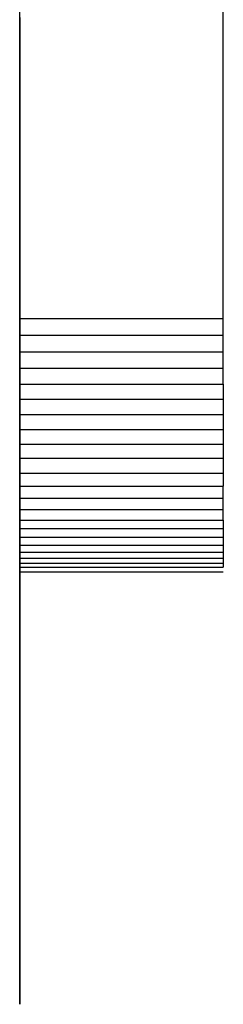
# Model space of a CAD drawing. Extents: x -270 to 272, y -152 to 146.
# Tile 46 of 256: x 228.57 to 230.17, y -135.33 to -127.58. Entities that reach past the tile are written whole.
import ezdxf

# ---------------------------------------------------------------- set-up
doc = ezdxf.new("R2010")
doc.units = 0
doc.layers.get('0').update_dxf_attribs({"linetype": 'CONTINUOUS'})

msp = doc.modelspace()

# ---------------------------------------------------------------- linework, layer by layer
at = {"color": 250}
msp.add_line((228.568, -131.9306), (228.568, -27.4746), dxfattribs=at)
for p, q in [((230.168, -129.9306), (230.168, -35.4746)), ((228.568, -129.9306), (228.568, -100.5626)), ((228.568, -127.9822), (228.568, -127.5625)), ((228.568, -127.5625), (228.568, -127.9822)), ((228.568, -127.9822), (228.568, -127.5625)), ((228.568, -127.5625), (228.568, -127.9822)), ((228.568, -127.9822), (228.568, -127.5625)), ((228.568, -127.5625), (228.568, -127.9822)), ((228.568, -127.9822), (228.568, -127.5625)), ((228.568, -127.5625), (228.568, -127.9822)), ((228.568, -127.9822), (228.568, -127.5625)), ((228.568, -127.5625), (228.568, -127.9822)), ((228.568, -127.9822), (228.568, -127.5625)), ((228.568, -127.5625), (228.568, -127.9822)), ((228.568, -127.9822), (228.568, -127.5625)), ((228.568, -127.5625), (228.568, -127.9822)), ((228.568, -127.9822), (228.568, -127.5625)), ((228.568, -127.5625), (228.568, -127.9822)), ((228.568, -127.9822), (228.568, -127.5625)), ((228.568, -127.5625), (228.568, -127.9822)), ((228.568, -127.9822), (228.568, -127.5625)), ((228.568, -127.5625), (228.568, -127.9822)), ((228.568, -127.9922), (228.568, -127.5725)), ((228.568, -127.5725), (228.568, -127.9922)), ((228.568, -127.9922), (228.568, -127.5725)), ((228.568, -127.5725), (228.568, -127.9922)), ((228.568, -128.4055), (228.568, -127.9822)), ((228.568, -127.9822), (228.568, -128.4055)), ((228.568, -128.4055), (228.568, -127.9822)), ((228.568, -127.9822), (228.568, -128.4055)), ((228.568, -128.4055), (228.568, -127.9822)), ((228.568, -127.9822), (228.568, -128.4055)), ((228.568, -128.4055), (228.568, -127.9822)), ((228.568, -127.9822), (228.568, -128.4055)), ((228.568, -128.4055), (228.568, -127.9822)), ((228.568, -127.9822), (228.568, -128.4055)), ((228.568, -128.4055), (228.568, -127.9822)), ((228.568, -127.9822), (228.568, -128.4055)), ((228.568, -128.4055), (228.568, -127.9822)), ((228.568, -127.9822), (228.568, -128.4055)), ((228.568, -128.4055), (228.568, -127.9822)), ((228.568, -127.9822), (228.568, -128.4055)), ((228.568, -128.4055), (228.568, -127.9822)), ((228.568, -127.9822), (228.568, -128.4055)), ((228.568, -128.4055), (228.568, -127.9822)), ((228.568, -127.9822), (228.568, -128.4055)), ((228.568, -128.4155), (228.568, -127.9922)), ((228.568, -127.9922), (228.568, -128.4155)), ((228.568, -128.4155), (228.568, -127.9922)), ((228.568, -127.9922), (228.568, -128.4155)), ((228.568, -128.8306), (228.568, -128.4055)), ((228.568, -128.4055), (228.568, -128.8306)), ((228.568, -128.8306), (228.568, -128.4055)), ((228.568, -128.4055), (228.568, -128.8306)), ((228.568, -128.8306), (228.568, -128.4055)), ((228.568, -128.4055), (228.568, -128.8306)), ((228.568, -128.8306), (228.568, -128.4055)), ((228.568, -128.4055), (228.568, -128.8306)), ((228.568, -128.8306), (228.568, -128.4055)), ((228.568, -128.4055), (228.568, -128.8306)), ((228.568, -128.8306), (228.568, -128.4055)), ((228.568, -128.4055), (228.568, -128.8306)), ((228.568, -128.8306), (228.568, -128.4055)), ((228.568, -128.4055), (228.568, -128.8306)), ((228.568, -128.8306), (228.568, -128.4055)), ((228.568, -128.4055), (228.568, -128.8306)), ((228.568, -128.8306), (228.568, -128.4055)), ((228.568, -128.4055), (228.568, -128.8306)), ((228.568, -128.8306), (228.568, -128.4055)), ((228.568, -128.4055), (228.568, -128.8306)), ((228.568, -128.8406), (228.568, -128.4155)), ((228.568, -128.4155), (228.568, -128.8406)), ((228.568, -128.8406), (228.568, -128.4155)), ((228.568, -128.4155), (228.568, -128.8406)), ((228.568, -129.0846), (228.568, -128.5766)), ((228.568, -128.5766), (228.568, -129.0846)), ((228.568, -129.0846), (228.568, -128.5766)), ((228.568, -128.5766), (228.568, -129.0846)), ((228.568, -129.0846), (228.568, -128.5766)), ((228.568, -128.5766), (228.568, -129.0846)), ((228.568, -129.0846), (228.568, -128.5766)), ((228.568, -128.5766), (228.568, -129.0846)), ((228.568, -129.0846), (228.568, -128.5766)), ((228.568, -128.5766), (228.568, -129.0846)), ((228.568, -129.0846), (228.568, -128.5766)), ((228.568, -128.5766), (228.568, -129.0846)), ((228.568, -129.0846), (228.568, -128.5766)), ((228.568, -128.5766), (228.568, -129.0846)), ((228.568, -129.0846), (228.568, -128.5766)), ((228.568, -128.5766), (228.568, -129.0846)), ((228.568, -129.0846), (228.568, -128.5766)), ((228.568, -128.5766), (228.568, -129.0846)), ((228.568, -129.0846), (228.568, -128.5766)), ((228.568, -128.5766), (228.568, -129.0846)), ((228.568, -129.0846), (228.568, -128.5766)), ((228.568, -128.5766), (228.568, -129.0846)), ((228.568, -129.0846), (228.568, -128.5766)), ((228.568, -128.5766), (228.568, -129.0846)), ((228.568, -129.0846), (228.568, -128.5766)), ((228.568, -128.5766), (228.568, -129.0846)), ((228.568, -129.0846), (228.568, -128.5766)), ((228.568, -128.5766), (228.568, -129.0846)), ((228.568, -129.0846), (228.568, -128.5766)), ((228.568, -128.5766), (228.568, -129.0846)), ((228.568, -129.0846), (228.568, -128.5766)), ((228.568, -128.5766), (228.568, -129.0846)), ((228.568, -129.0846), (228.568, -128.5766)), ((228.568, -128.5766), (228.568, -129.0846)), ((228.568, -129.0846), (228.568, -128.5766)), ((228.568, -128.5766), (228.568, -129.0846)), ((228.568, -129.0846), (228.568, -128.5766)), ((228.568, -128.5766), (228.568, -129.0846)), ((228.568, -129.0846), (228.568, -128.5766)), ((228.568, -128.5766), (228.568, -129.0846)), ((228.568, -129.0846), (228.568, -128.5766)), ((228.568, -128.5766), (228.568, -129.0846)), ((228.568, -129.0846), (228.568, -128.5766)), ((228.568, -128.5766), (228.568, -129.0846)), ((228.568, -129.0846), (228.568, -128.5766)), ((228.568, -128.5766), (228.568, -129.0846)), ((228.568, -129.0846), (228.568, -128.5766)), ((228.568, -128.5766), (228.568, -129.0846)), ((228.568, -129.0846), (228.568, -128.5766)), ((228.568, -128.5766), (228.568, -129.0846)), ((228.568, -129.0846), (228.568, -128.5766)), ((228.568, -128.5766), (228.568, -129.0846)), ((228.568, -129.0846), (228.568, -128.5766)), ((228.568, -128.5766), (228.568, -129.0846)), ((228.568, -129.0846), (228.568, -128.5766)), ((228.568, -128.5766), (228.568, -129.0846)), ((228.568, -129.0846), (228.568, -128.5766)), ((228.568, -128.5766), (228.568, -129.0846)), ((228.568, -129.0846), (228.568, -128.5766)), ((228.568, -128.5766), (228.568, -129.0846)), ((228.568, -129.0846), (228.568, -128.5766)), ((228.568, -128.5766), (228.568, -129.0846)), ((228.568, -129.0846), (228.568, -128.5766)), ((228.568, -128.5766), (228.568, -129.0846)), ((228.568, -129.0846), (228.568, -128.5766)), ((228.568, -128.5766), (228.568, -129.0846)), ((228.568, -129.0846), (228.568, -128.5766)), ((228.568, -128.5766), (228.568, -129.0846)), ((228.568, -129.0846), (228.568, -128.5766)), ((228.568, -128.5766), (228.568, -129.0846)), ((228.568, -129.0846), (228.568, -128.5766)), ((228.568, -128.5766), (228.568, -129.0846)), ((228.568, -129.0846), (228.568, -128.5766)), ((228.568, -128.5766), (228.568, -129.0846)), ((228.568, -129.0846), (228.568, -128.5766)), ((228.568, -128.5766), (228.568, -129.0846)), ((228.568, -129.0846), (228.568, -128.5766)), ((228.568, -128.5766), (228.568, -129.0846)), ((228.568, -129.0846), (228.568, -128.5766)), ((228.568, -128.5766), (228.568, -129.0846)), ((228.568, -129.0846), (228.568, -128.5766)), ((228.568, -128.5766), (228.568, -129.0846)), ((228.568, -129.0846), (228.568, -128.5766)), ((228.568, -128.5766), (228.568, -129.0846)), ((228.568, -129.0846), (228.568, -128.5766)), ((228.568, -128.5766), (228.568, -129.0846)), ((228.568, -129.0846), (228.568, -128.5766)), ((228.568, -128.5766), (228.568, -129.0846)), ((228.568, -129.0846), (228.568, -128.5766)), ((228.568, -128.5766), (228.568, -129.0846)), ((228.568, -129.0846), (228.568, -128.5766)), ((228.568, -128.5766), (228.568, -129.0846)), ((228.568, -129.0846), (228.568, -128.5766)), ((228.568, -128.5766), (228.568, -129.0846)), ((228.568, -129.0846), (228.568, -128.5766)), ((228.568, -128.5766), (228.568, -129.0846)), ((228.568, -129.0846), (228.568, -128.5766)), ((228.568, -128.5766), (228.568, -129.0846)), ((228.568, -129.0846), (228.568, -128.5766)), ((228.568, -128.5766), (228.568, -129.0846)), ((228.568, -129.0846), (228.568, -128.5766)), ((228.568, -128.5766), (228.568, -129.0846)), ((228.568, -129.0846), (228.568, -128.5766)), ((228.568, -128.5766), (228.568, -129.0846)), ((228.568, -129.0846), (228.568, -128.5766)), ((228.568, -128.5766), (228.568, -129.0846)), ((228.568, -129.0846), (228.568, -128.5766)), ((228.568, -128.5766), (228.568, -129.0846)), ((228.568, -129.0846), (228.568, -128.5766)), ((228.568, -128.5766), (228.568, -129.0846)), ((228.568, -129.0846), (228.568, -128.5766)), ((228.568, -128.5766), (228.568, -129.0846)), ((228.568, -129.0846), (228.568, -128.5766)), ((228.568, -128.5766), (228.568, -129.0846)), ((228.568, -129.0846), (228.568, -128.5766)), ((228.568, -128.5766), (228.568, -129.0846)), ((228.568, -129.0846), (228.568, -128.5766)), ((228.568, -128.5766), (228.568, -129.0846)), ((228.568, -129.0846), (228.568, -128.5766)), ((228.568, -128.5766), (228.568, -129.0846)), ((228.568, -129.0846), (228.568, -128.5766)), ((228.568, -128.5766), (228.568, -129.0846)), ((228.568, -129.0846), (228.568, -128.5766)), ((228.568, -128.5766), (228.568, -129.0846)), ((228.568, -129.0846), (228.568, -128.5766)), ((228.568, -128.5766), (228.568, -129.0846)), ((228.568, -129.0846), (228.568, -128.5766)), ((228.568, -128.5766), (228.568, -129.0846)), ((228.568, -129.0846), (228.568, -128.5766)), ((228.568, -128.5766), (228.568, -129.0846)), ((228.568, -129.0846), (228.568, -128.5766)), ((228.568, -128.5766), (228.568, -129.0846)), ((228.568, -129.0846), (228.568, -128.5766)), ((228.568, -128.5766), (228.568, -129.0846)), ((228.568, -129.0846), (228.568, -128.5766)), ((228.568, -128.5766), (228.568, -129.0846)), ((228.568, -129.0846), (228.568, -128.5766)), ((228.568, -128.5766), (228.568, -129.0846)), ((228.568, -129.0846), (228.568, -128.5766)), ((228.568, -128.5766), (228.568, -129.0846)), ((228.568, -129.0846), (228.568, -128.5766)), ((228.568, -128.5766), (228.568, -129.0846)), ((228.568, -129.0846), (228.568, -128.5766)), ((228.568, -128.5766), (228.568, -129.0846)), ((228.568, -129.0846), (228.568, -128.5766)), ((228.568, -128.5766), (228.568, -129.0846)), ((228.568, -129.0846), (228.568, -128.5766)), ((228.568, -128.5766), (228.568, -129.0846)), ((228.568, -129.0846), (228.568, -128.5766)), ((228.568, -128.5766), (228.568, -129.0846)), ((228.568, -129.0846), (228.568, -128.5766)), ((228.568, -128.5766), (228.568, -129.0846)), ((228.568, -129.0846), (228.568, -128.5766)), ((228.568, -128.5766), (228.568, -129.0846)), ((228.568, -129.0846), (228.568, -128.5766)), ((228.568, -128.5766), (228.568, -129.0846)), ((228.568, -129.0846), (228.568, -128.5766)), ((228.568, -128.5766), (228.568, -129.0846)), ((228.568, -129.0846), (228.568, -128.5766)), ((228.568, -128.5766), (228.568, -129.0846)), ((228.568, -129.0846), (228.568, -128.5766)), ((228.568, -128.5766), (228.568, -129.0846)), ((228.568, -129.0846), (228.568, -128.5766)), ((228.568, -128.5766), (228.568, -129.0846)), ((228.568, -129.0846), (228.568, -128.5766)), ((228.568, -128.5766), (228.568, -129.0846)), ((228.568, -129.0846), (228.568, -128.5766)), ((228.568, -128.5766), (228.568, -129.0846)), ((228.568, -129.0846), (228.568, -128.5766)), ((228.568, -128.5766), (228.568, -129.0846)), ((228.568, -129.0846), (228.568, -128.5766)), ((228.568, -128.5766), (228.568, -129.0846)), ((228.568, -129.0846), (228.568, -128.5766)), ((228.568, -128.5766), (228.568, -129.0846)), ((228.568, -129.0846), (228.568, -128.5766)), ((228.568, -128.5766), (228.568, -129.0846)), ((228.568, -129.0846), (228.568, -128.5766)), ((228.568, -128.5766), (228.568, -129.0846)), ((228.568, -129.0846), (228.568, -128.5766)), ((228.568, -128.5766), (228.568, -129.0846)), ((228.568, -129.0846), (228.568, -128.5766)), ((228.568, -128.5766), (228.568, -129.0846)), ((228.568, -129.0846), (228.568, -128.5766)), ((228.568, -128.5766), (228.568, -129.0846)), ((228.568, -129.0846), (228.568, -128.5766)), ((228.568, -128.5766), (228.568, -129.0846)), ((228.568, -129.0846), (228.568, -128.5766)), ((228.568, -128.5766), (228.568, -129.0846)), ((228.568, -129.0846), (228.568, -128.5766)), ((228.568, -128.5766), (228.568, -129.0846)), ((228.568, -129.0846), (228.568, -128.5766)), ((228.568, -128.5766), (228.568, -129.0846)), ((228.568, -129.0846), (228.568, -128.5766)), ((228.568, -128.5766), (228.568, -129.0846)), ((228.568, -129.0846), (228.568, -128.5766)), ((228.568, -128.5766), (228.568, -129.0846)), ((228.568, -129.0846), (228.568, -128.5766)), ((228.568, -128.5766), (228.568, -129.0846)), ((228.568, -129.0846), (228.568, -128.5766)), ((228.568, -128.5766), (228.568, -129.0846)), ((228.568, -129.0946), (228.568, -128.5866)), ((228.568, -128.5866), (228.568, -129.0946)), ((228.568, -129.0946), (228.568, -128.5866)), ((228.568, -128.5866), (228.568, -129.0946)), ((228.568, -129.0946), (228.568, -128.5866)), ((228.568, -128.5866), (228.568, -129.0946)), ((228.568, -129.0946), (228.568, -128.5866)), ((228.568, -128.5866), (228.568, -129.0946)), ((228.568, -129.0946), (228.568, -128.5866)), ((228.568, -128.5866), (228.568, -129.0946)), ((228.568, -129.0946), (228.568, -128.5866)), ((228.568, -128.5866), (228.568, -129.0946)), ((228.568, -129.0946), (228.568, -128.5866)), ((228.568, -128.5866), (228.568, -129.0946)), ((228.568, -129.0946), (228.568, -128.5866)), ((228.568, -128.5866), (228.568, -129.0946)), ((228.568, -129.0946), (228.568, -128.5866)), ((228.568, -128.5866), (228.568, -129.0946)), ((228.568, -129.0946), (228.568, -128.5866)), ((228.568, -128.5866), (228.568, -129.0946)), ((228.568, -129.0946), (228.568, -128.5866)), ((228.568, -128.5866), (228.568, -129.0946)), ((228.568, -129.0946), (228.568, -128.5866)), ((228.568, -128.5866), (228.568, -129.0946)), ((228.568, -129.0946), (228.568, -128.5866)), ((228.568, -128.5866), (228.568, -129.0946)), ((228.568, -129.0946), (228.568, -128.5866)), ((228.568, -128.5866), (228.568, -129.0946)), ((228.568, -129.0946), (228.568, -128.5866)), ((228.568, -128.5866), (228.568, -129.0946)), ((228.568, -129.0946), (228.568, -128.5866)), ((228.568, -128.5866), (228.568, -129.0946)), ((228.568, -129.0946), (228.568, -128.5866)), ((228.568, -128.5866), (228.568, -129.0946)), ((228.568, -129.0946), (228.568, -128.5866)), ((228.568, -128.5866), (228.568, -129.0946)), ((228.568, -129.0946), (228.568, -128.5866)), ((228.568, -128.5866), (228.568, -129.0946)), ((228.568, -129.0946), (228.568, -128.5866)), ((228.568, -128.5866), (228.568, -129.0946)), ((228.568, -128.856), (228.568, -128.8052)), ((228.568, -128.8052), (228.568, -128.856)), ((228.568, -128.856), (228.568, -128.8052)), ((228.568, -128.8052), (228.568, -128.856)), ((228.568, -128.856), (228.568, -128.8052)), ((228.568, -128.8052), (228.568, -128.856)), ((228.568, -128.856), (228.568, -128.8052)), ((228.568, -128.8052), (228.568, -128.856)), ((228.568, -128.856), (228.568, -128.8052)), ((228.568, -128.8052), (228.568, -128.856)), ((228.568, -128.856), (228.568, -128.8052)), ((228.568, -128.8052), (228.568, -128.856)), ((228.568, -128.856), (228.568, -128.8052)), ((228.568, -128.8052), (228.568, -128.856)), ((228.568, -128.856), (228.568, -128.8052)), ((228.568, -128.8052), (228.568, -128.856)), ((228.568, -128.856), (228.568, -128.8052)), ((228.568, -128.8052), (228.568, -128.856)), ((228.568, -128.856), (228.568, -128.8052)), ((228.568, -128.8052), (228.568, -128.856)), ((228.568, -128.856), (228.568, -128.8052)), ((228.568, -128.8052), (228.568, -128.856)), ((228.568, -128.856), (228.568, -128.8052)), ((228.568, -128.8052), (228.568, -128.856)), ((228.568, -128.856), (228.568, -128.8052)), ((228.568, -128.8052), (228.568, -128.856)), ((228.568, -128.856), (228.568, -128.8052)), ((228.568, -128.8052), (228.568, -128.856)), ((228.568, -128.856), (228.568, -128.8052)), ((228.568, -128.8052), (228.568, -128.856)), ((228.568, -128.856), (228.568, -128.8052)), ((228.568, -128.8052), (228.568, -128.856)), ((228.568, -128.856), (228.568, -128.8052)), ((228.568, -128.8052), (228.568, -128.856)), ((228.568, -128.856), (228.568, -128.8052)), ((228.568, -128.8052), (228.568, -128.856)), ((228.568, -128.856), (228.568, -128.8052)), ((228.568, -128.8052), (228.568, -128.856)), ((228.568, -128.856), (228.568, -128.8052)), ((228.568, -128.8052), (228.568, -128.856)), ((228.568, -128.856), (228.568, -128.8052)), ((228.568, -128.8052), (228.568, -128.856)), ((228.568, -128.856), (228.568, -128.8052)), ((228.568, -128.8052), (228.568, -128.856)), ((228.568, -128.856), (228.568, -128.8052)), ((228.568, -128.8052), (228.568, -128.856)), ((228.568, -128.856), (228.568, -128.8052)), ((228.568, -128.8052), (228.568, -128.856)), ((228.568, -128.856), (228.568, -128.8052)), ((228.568, -128.8052), (228.568, -128.856)), ((228.568, -128.856), (228.568, -128.8052)), ((228.568, -128.8052), (228.568, -128.856)), ((228.568, -128.856), (228.568, -128.8052)), ((228.568, -128.8052), (228.568, -128.856)), ((228.568, -128.856), (228.568, -128.8052)), ((228.568, -128.8052), (228.568, -128.856)), ((228.568, -128.856), (228.568, -128.8052)), ((228.568, -128.8052), (228.568, -128.856)), ((228.568, -128.856), (228.568, -128.8052)), ((228.568, -128.8052), (228.568, -128.856)), ((228.568, -128.856), (228.568, -128.8052)), ((228.568, -128.8052), (228.568, -128.856)), ((228.568, -128.856), (228.568, -128.8052)), ((228.568, -128.8052), (228.568, -128.856)), ((228.568, -128.856), (228.568, -128.8052)), ((228.568, -128.8052), (228.568, -128.856)), ((228.568, -128.856), (228.568, -128.8052)), ((228.568, -128.8052), (228.568, -128.856)), ((228.568, -128.856), (228.568, -128.8052)), ((228.568, -128.8052), (228.568, -128.856)), ((228.568, -128.856), (228.568, -128.8052)), ((228.568, -128.8052), (228.568, -128.856)), ((228.568, -128.856), (228.568, -128.8052)), ((228.568, -128.8052), (228.568, -128.856)), ((228.568, -128.856), (228.568, -128.8052)), ((228.568, -128.8052), (228.568, -128.856)), ((228.568, -128.856), (228.568, -128.8052)), ((228.568, -128.8052), (228.568, -128.856)), ((228.568, -128.856), (228.568, -128.8052)), ((228.568, -128.8052), (228.568, -128.856)), ((228.568, -128.856), (228.568, -128.8052)), ((228.568, -128.8052), (228.568, -128.856)), ((228.568, -128.856), (228.568, -128.8052)), ((228.568, -128.8052), (228.568, -128.856)), ((228.568, -128.856), (228.568, -128.8052)), ((228.568, -128.8052), (228.568, -128.856)), ((228.568, -128.856), (228.568, -128.8052)), ((228.568, -128.8052), (228.568, -128.856)), ((228.568, -128.856), (228.568, -128.8052)), ((228.568, -128.8052), (228.568, -128.856)), ((228.568, -128.856), (228.568, -128.8052)), ((228.568, -128.8052), (228.568, -128.856)), ((228.568, -128.856), (228.568, -128.8052)), ((228.568, -128.8052), (228.568, -128.856)), ((228.568, -128.856), (228.568, -128.8052)), ((228.568, -128.8052), (228.568, -128.856)), ((228.568, -128.856), (228.568, -128.8052)), ((228.568, -128.8052), (228.568, -128.856)), ((228.568, -128.856), (228.568, -128.8052)), ((228.568, -128.8052), (228.568, -128.856)), ((228.568, -128.856), (228.568, -128.8052)), ((228.568, -128.8052), (228.568, -128.856)), ((228.568, -128.856), (228.568, -128.8052)), ((228.568, -128.8052), (228.568, -128.856)), ((228.568, -128.856), (228.568, -128.8052)), ((228.568, -128.8052), (228.568, -128.856)), ((228.568, -128.856), (228.568, -128.8052)), ((228.568, -128.8052), (228.568, -128.856)), ((228.568, -128.856), (228.568, -128.8052)), ((228.568, -128.8052), (228.568, -128.856)), ((228.568, -128.856), (228.568, -128.8052)), ((228.568, -128.8052), (228.568, -128.856)), ((228.568, -128.856), (228.568, -128.8052)), ((228.568, -128.8052), (228.568, -128.856)), ((228.568, -128.856), (228.568, -128.8052)), ((228.568, -128.8052), (228.568, -128.856)), ((228.568, -128.856), (228.568, -128.8052)), ((228.568, -128.8052), (228.568, -128.856)), ((228.568, -128.856), (228.568, -128.8052)), ((228.568, -128.8052), (228.568, -128.856)), ((228.568, -128.856), (228.568, -128.8052)), ((228.568, -128.8052), (228.568, -128.856)), ((228.568, -128.856), (228.568, -128.8052)), ((228.568, -128.8052), (228.568, -128.856)), ((228.568, -128.856), (228.568, -128.8052)), ((228.568, -128.8052), (228.568, -128.856)), ((228.568, -128.856), (228.568, -128.8052)), ((228.568, -128.8052), (228.568, -128.856)), ((228.568, -128.856), (228.568, -128.8052)), ((228.568, -128.8052), (228.568, -128.856)), ((228.568, -128.856), (228.568, -128.8052)), ((228.568, -128.8052), (228.568, -128.856)), ((228.568, -128.856), (228.568, -128.8052)), ((228.568, -128.8052), (228.568, -128.856)), ((228.568, -128.856), (228.568, -128.8052)), ((228.568, -128.8052), (228.568, -128.856)), ((228.568, -128.856), (228.568, -128.8052)), ((228.568, -128.8052), (228.568, -128.856)), ((228.568, -128.856), (228.568, -128.8052)), ((228.568, -128.8052), (228.568, -128.856)), ((228.568, -128.856), (228.568, -128.8052)), ((228.568, -128.8052), (228.568, -128.856)), ((228.568, -128.856), (228.568, -128.8052)), ((228.568, -128.8052), (228.568, -128.856)), ((228.568, -128.856), (228.568, -128.8052)), ((228.568, -128.8052), (228.568, -128.856)), ((228.568, -128.856), (228.568, -128.8052)), ((228.568, -128.8052), (228.568, -128.856)), ((228.568, -128.856), (228.568, -128.8052)), ((228.568, -128.8052), (228.568, -128.856)), ((228.568, -128.856), (228.568, -128.8052)), ((228.568, -128.8052), (228.568, -128.856)), ((228.568, -128.856), (228.568, -128.8052)), ((228.568, -128.8052), (228.568, -128.856)), ((228.568, -128.856), (228.568, -128.8052)), ((228.568, -128.8052), (228.568, -128.856)), ((228.568, -128.856), (228.568, -128.8052)), ((228.568, -128.8052), (228.568, -128.856)), ((228.568, -128.856), (228.568, -128.8052)), ((228.568, -128.8052), (228.568, -128.856)), ((228.568, -128.856), (228.568, -128.8052)), ((228.568, -128.8052), (228.568, -128.856)), ((228.568, -128.856), (228.568, -128.8052)), ((228.568, -128.8052), (228.568, -128.856)), ((228.568, -128.856), (228.568, -128.8052)), ((228.568, -128.8052), (228.568, -128.856)), ((228.568, -128.856), (228.568, -128.8052)), ((228.568, -128.8052), (228.568, -128.856)), ((228.568, -128.856), (228.568, -128.8052)), ((228.568, -128.8052), (228.568, -128.856)), ((228.568, -128.856), (228.568, -128.8052)), ((228.568, -128.8052), (228.568, -128.856)), ((228.568, -128.856), (228.568, -128.8052)), ((228.568, -128.8052), (228.568, -128.856)), ((228.568, -128.856), (228.568, -128.8052)), ((228.568, -128.8052), (228.568, -128.856)), ((228.568, -128.856), (228.568, -128.8052)), ((228.568, -128.8052), (228.568, -128.856)), ((228.568, -128.856), (228.568, -128.8052)), ((228.568, -128.8052), (228.568, -128.856)), ((228.568, -128.856), (228.568, -128.8052)), ((228.568, -128.8052), (228.568, -128.856)), ((228.568, -128.856), (228.568, -128.8052)), ((228.568, -128.8052), (228.568, -128.856)), ((228.568, -128.856), (228.568, -128.8052)), ((228.568, -128.8052), (228.568, -128.856)), ((228.568, -128.856), (228.568, -128.8052)), ((228.568, -128.8052), (228.568, -128.856)), ((228.568, -128.856), (228.568, -128.8052)), ((228.568, -128.8052), (228.568, -128.856)), ((228.568, -128.856), (228.568, -128.8052)), ((228.568, -128.8052), (228.568, -128.856)), ((228.568, -128.856), (228.568, -128.8052)), ((228.568, -128.8052), (228.568, -128.856)), ((228.568, -128.856), (228.568, -128.8052)), ((228.568, -128.8052), (228.568, -128.856)), ((228.568, -128.856), (228.568, -128.8052)), ((228.568, -128.8052), (228.568, -128.856)), ((228.568, -128.856), (228.568, -128.8052)), ((228.568, -128.8052), (228.568, -128.856)), ((228.568, -128.866), (228.568, -128.8152)), ((228.568, -128.8152), (228.568, -128.866)), ((228.568, -128.866), (228.568, -128.8152)), ((228.568, -128.8152), (228.568, -128.866)), ((228.568, -128.866), (228.568, -128.8152)), ((228.568, -128.8152), (228.568, -128.866)), ((228.568, -128.866), (228.568, -128.8152)), ((228.568, -128.8152), (228.568, -128.866)), ((228.568, -128.866), (228.568, -128.8152)), ((228.568, -128.8152), (228.568, -128.866)), ((228.568, -128.866), (228.568, -128.8152)), ((228.568, -128.8152), (228.568, -128.866)), ((228.568, -128.866), (228.568, -128.8152)), ((228.568, -128.8152), (228.568, -128.866)), ((228.568, -128.866), (228.568, -128.8152)), ((228.568, -128.8152), (228.568, -128.866)), ((228.568, -128.866), (228.568, -128.8152)), ((228.568, -128.8152), (228.568, -128.866)), ((228.568, -128.866), (228.568, -128.8152)), ((228.568, -128.8152), (228.568, -128.866)), ((228.568, -128.866), (228.568, -128.8152)), ((228.568, -128.8152), (228.568, -128.866)), ((228.568, -128.866), (228.568, -128.8152)), ((228.568, -128.8152), (228.568, -128.866)), ((228.568, -128.866), (228.568, -128.8152)), ((228.568, -128.8152), (228.568, -128.866)), ((228.568, -128.866), (228.568, -128.8152)), ((228.568, -128.8152), (228.568, -128.866)), ((228.568, -128.866), (228.568, -128.8152)), ((228.568, -128.8152), (228.568, -128.866)), ((228.568, -128.866), (228.568, -128.8152)), ((228.568, -128.8152), (228.568, -128.866)), ((228.568, -128.866), (228.568, -128.8152)), ((228.568, -128.8152), (228.568, -128.866)), ((228.568, -128.866), (228.568, -128.8152)), ((228.568, -128.8152), (228.568, -128.866)), ((228.568, -128.866), (228.568, -128.8152)), ((228.568, -128.8152), (228.568, -128.866)), ((228.568, -128.866), (228.568, -128.8152)), ((228.568, -128.8152), (228.568, -128.866)), ((228.568, -128.8306), (228.568, -129.2557)), ((228.568, -129.2557), (228.568, -128.8306)), ((228.568, -128.8306), (228.568, -129.2557)), ((228.568, -129.2557), (228.568, -128.8306)), ((228.568, -128.8306), (228.568, -129.2557)), ((228.568, -129.2557), (228.568, -128.8306)), ((228.568, -128.8306), (228.568, -129.2557)), ((228.568, -129.2557), (228.568, -128.8306)), ((228.568, -128.8306), (228.568, -129.2557)), ((228.568, -129.2557), (228.568, -128.8306)), ((228.568, -128.8306), (228.568, -129.2557)), ((228.568, -129.2557), (228.568, -128.8306)), ((228.568, -128.8306), (228.568, -129.2557)), ((228.568, -129.2557), (228.568, -128.8306)), ((228.568, -128.8306), (228.568, -129.2557)), ((228.568, -129.2557), (228.568, -128.8306)), ((228.568, -128.8306), (228.568, -129.2557)), ((228.568, -129.2557), (228.568, -128.8306)), ((228.568, -128.8306), (228.568, -129.2557)), ((228.568, -129.2557), (228.568, -128.8306)), ((228.568, -128.8406), (228.568, -129.2657)), ((228.568, -129.2657), (228.568, -128.8406)), ((228.568, -128.8406), (228.568, -129.2657)), ((228.568, -129.2657), (228.568, -128.8406)), ((228.568, -129.2557), (228.568, -129.679)), ((228.568, -129.679), (228.568, -129.2557)), ((228.568, -129.2557), (228.568, -129.679)), ((228.568, -129.679), (228.568, -129.2557)), ((228.568, -129.2557), (228.568, -129.679)), ((228.568, -129.679), (228.568, -129.2557)), ((228.568, -129.2557), (228.568, -129.679)), ((228.568, -129.679), (228.568, -129.2557)), ((228.568, -129.2557), (228.568, -129.679)), ((228.568, -129.679), (228.568, -129.2557)), ((228.568, -129.2557), (228.568, -129.679)), ((228.568, -129.679), (228.568, -129.2557)), ((228.568, -129.2557), (228.568, -129.679)), ((228.568, -129.679), (228.568, -129.2557)), ((228.568, -129.2557), (228.568, -129.679)), ((228.568, -129.679), (228.568, -129.2557)), ((228.568, -129.2557), (228.568, -129.679)), ((228.568, -129.679), (228.568, -129.2557)), ((228.568, -129.2557), (228.568, -129.679)), ((228.568, -129.679), (228.568, -129.2557)), ((228.568, -129.2657), (228.568, -129.689)), ((228.568, -129.689), (228.568, -129.2657)), ((228.568, -129.2657), (228.568, -129.689)), ((228.568, -129.689), (228.568, -129.2657)), ((228.568, -129.679), (228.568, -130.0987)), ((228.568, -130.0987), (228.568, -129.679)), ((228.568, -129.679), (228.568, -130.0987)), ((228.568, -130.0987), (228.568, -129.679)), ((228.568, -129.679), (228.568, -130.0987)), ((228.568, -130.0987), (228.568, -129.679)), ((228.568, -129.679), (228.568, -130.0987)), ((228.568, -130.0987), (228.568, -129.679)), ((228.568, -129.679), (228.568, -130.0987)), ((228.568, -130.0987), (228.568, -129.679)), ((228.568, -129.679), (228.568, -130.0987)), ((228.568, -130.0987), (228.568, -129.679)), ((228.568, -129.679), (228.568, -130.0987)), ((228.568, -130.0987), (228.568, -129.679)), ((228.568, -129.679), (228.568, -130.0987)), ((228.568, -130.0987), (228.568, -129.679)), ((228.568, -129.679), (228.568, -130.0987)), ((228.568, -130.0987), (228.568, -129.679)), ((228.568, -129.679), (228.568, -130.0987)), ((228.568, -130.0987), (228.568, -129.679)), ((228.568, -129.689), (228.568, -130.1087)), ((228.568, -130.1087), (228.568, -129.689)), ((228.568, -129.689), (228.568, -130.1087)), ((228.568, -130.1087), (228.568, -129.689)), ((228.568, -129.9306), (230.168, -129.9306)), ((228.568, -129.9306), (228.568, -130.0614)), ((230.168, -130.0614), (230.168, -129.9306)), ((228.568, -130.0614), (230.168, -130.0614)), ((228.568, -130.0614), (228.568, -130.1916)), ((230.168, -130.1916), (230.168, -130.0614)), ((228.568, -130.0987), (228.568, -130.5129)), ((228.568, -130.5129), (228.568, -130.0987)), ((228.568, -130.0987), (228.568, -130.5129)), ((228.568, -130.5129), (228.568, -130.0987)), ((228.568, -130.0987), (228.568, -130.5129)), ((228.568, -130.5129), (228.568, -130.0987)), ((228.568, -130.0987), (228.568, -130.5129)), ((228.568, -130.5129), (228.568, -130.0987)), ((228.568, -130.0987), (228.568, -130.5129)), ((228.568, -130.5129), (228.568, -130.0987)), ((228.568, -130.0987), (228.568, -130.5129)), ((228.568, -130.5129), (228.568, -130.0987)), ((228.568, -130.0987), (228.568, -130.5129)), ((228.568, -130.5129), (228.568, -130.0987)), ((228.568, -130.0987), (228.568, -130.5129)), ((228.568, -130.5129), (228.568, -130.0987)), ((228.568, -130.0987), (228.568, -130.5129)), ((228.568, -130.5129), (228.568, -130.0987)), ((228.568, -130.0987), (228.568, -130.5129)), ((228.568, -130.5129), (228.568, -130.0987)), ((228.568, -130.1087), (228.568, -130.5229)), ((228.568, -130.5229), (228.568, -130.1087)), ((228.568, -130.1087), (228.568, -130.5229)), ((228.568, -130.5229), (228.568, -130.1087)), ((228.568, -130.1916), (230.168, -130.1916)), ((228.568, -130.1916), (228.568, -130.3208)), ((230.168, -130.3208), (230.168, -130.1916)), ((228.568, -130.3208), (230.168, -130.3208)), ((228.568, -130.4482), (228.568, -130.3208)), ((230.168, -130.4482), (230.168, -130.3208)), ((228.568, -130.4482), (230.168, -130.4482)), ((228.568, -130.4482), (228.568, -130.5654)), ((230.168, -130.4482), (230.168, -130.5654)), ((228.568, -130.5129), (228.568, -130.9199)), ((228.568, -130.9199), (228.568, -130.5129)), ((228.568, -130.5129), (228.568, -130.9199)), ((228.568, -130.9199), (228.568, -130.5129)), ((228.568, -130.5129), (228.568, -130.9199)), ((228.568, -130.9199), (228.568, -130.5129)), ((228.568, -130.5129), (228.568, -130.9199)), ((228.568, -130.9199), (228.568, -130.5129)), ((228.568, -130.5129), (228.568, -130.9199)), ((228.568, -130.9199), (228.568, -130.5129)), ((228.568, -130.5129), (228.568, -130.9199)), ((228.568, -130.9199), (228.568, -130.5129)), ((228.568, -130.5129), (228.568, -130.9199)), ((228.568, -130.9199), (228.568, -130.5129)), ((228.568, -130.5129), (228.568, -130.9199)), ((228.568, -130.9199), (228.568, -130.5129)), ((228.568, -130.5129), (228.568, -130.9199)), ((228.568, -130.9199), (228.568, -130.5129)), ((228.568, -130.5129), (228.568, -130.9199)), ((228.568, -130.9199), (228.568, -130.5129)), ((228.568, -130.5229), (228.568, -130.9299)), ((228.568, -130.9299), (228.568, -130.5229)), ((228.568, -130.5229), (228.568, -130.9299)), ((228.568, -130.9299), (228.568, -130.5229)), ((228.568, -130.5654), (230.168, -130.5654)), ((228.568, -130.5654), (228.568, -130.6868)), ((230.168, -130.5654), (230.168, -130.6868)), ((228.568, -130.6868), (230.168, -130.6868)), ((228.568, -130.6868), (228.568, -130.805)), ((230.168, -130.6868), (230.168, -130.805)), ((228.568, -130.805), (230.168, -130.805)), ((228.568, -130.805), (228.568, -130.9196)), ((230.168, -130.805), (230.168, -130.9196)), ((228.568, -130.9196), (228.568, -131.0301)), ((228.568, -130.9196), (230.168, -130.9196)), ((228.568, -130.9199), (228.568, -131.318)), ((228.568, -131.318), (228.568, -130.9199)), ((228.568, -130.9199), (228.568, -131.318)), ((228.568, -131.318), (228.568, -130.9199)), ((228.568, -130.9199), (228.568, -131.318)), ((228.568, -131.318), (228.568, -130.9199)), ((228.568, -130.9199), (228.568, -131.318)), ((228.568, -131.318), (228.568, -130.9199)), ((228.568, -130.9199), (228.568, -131.318)), ((228.568, -131.318), (228.568, -130.9199)), ((228.568, -130.9199), (228.568, -131.318)), ((228.568, -131.318), (228.568, -130.9199)), ((228.568, -130.9199), (228.568, -131.318)), ((228.568, -131.318), (228.568, -130.9199)), ((228.568, -130.9199), (228.568, -131.318)), ((228.568, -131.318), (228.568, -130.9199)), ((228.568, -130.9199), (228.568, -131.318)), ((228.568, -131.318), (228.568, -130.9199)), ((228.568, -130.9199), (228.568, -131.318)), ((228.568, -131.318), (228.568, -130.9199)), ((230.168, -130.9196), (230.168, -131.0301)), ((228.568, -130.9299), (228.568, -131.328)), ((228.568, -131.328), (228.568, -130.9299)), ((228.568, -130.9299), (228.568, -131.328)), ((228.568, -131.328), (228.568, -130.9299)), ((228.568, -131.0301), (230.168, -131.0301)), ((228.568, -131.0301), (228.568, -131.1481)), ((230.168, -131.0301), (230.168, -131.1481)), ((228.568, -131.1481), (230.168, -131.1481)), ((228.568, -131.1481), (228.568, -131.2493)), ((230.168, -131.1481), (230.168, -131.2493)), ((228.568, -131.2493), (230.168, -131.2493)), ((228.568, -131.2977), (228.568, -131.2493)), ((228.568, -131.3719), (228.568, -131.2977)), ((228.568, -131.3448), (228.568, -131.2977)), ((230.168, -131.3448), (230.168, -131.2493)), ((228.568, -131.318), (228.568, -131.7055)), ((228.568, -131.7055), (228.568, -131.318)), ((228.568, -131.318), (228.568, -131.7055)), ((228.568, -131.7055), (228.568, -131.318)), ((228.568, -131.318), (228.568, -131.7055)), ((228.568, -131.7055), (228.568, -131.318)), ((228.568, -131.318), (228.568, -131.7055)), ((228.568, -131.7055), (228.568, -131.318)), ((228.568, -131.318), (228.568, -131.7055)), ((228.568, -131.7055), (228.568, -131.318)), ((228.568, -131.318), (228.568, -131.7055)), ((228.568, -131.7055), (228.568, -131.318)), ((228.568, -131.318), (228.568, -131.7055)), ((228.568, -131.7055), (228.568, -131.318)), ((228.568, -131.318), (228.568, -131.7055)), ((228.568, -131.7055), (228.568, -131.318)), ((228.568, -131.318), (228.568, -131.7055)), ((228.568, -131.7055), (228.568, -131.318)), ((228.568, -131.318), (228.568, -131.7055)), ((228.568, -131.7055), (228.568, -131.318)), ((228.568, -131.328), (228.568, -131.7155)), ((228.568, -131.7155), (228.568, -131.328)), ((228.568, -131.328), (228.568, -131.7155)), ((228.568, -131.7155), (228.568, -131.328)), ((228.568, -131.3448), (230.168, -131.3448)), ((228.568, -131.3719), (228.568, -131.3448)), ((228.568, -131.4343), (228.568, -131.3719)), ((230.168, -131.4343), (230.168, -131.3448)), ((228.568, -131.4343), (230.168, -131.4343)), ((228.568, -131.5173), (228.568, -131.4343)), ((230.168, -131.5173), (230.168, -131.4343)), ((228.568, -131.5173), (230.168, -131.5173)), ((228.568, -131.5173), (228.568, -131.5819)), ((230.168, -131.5173), (230.168, -131.5819)), ((228.568, -131.5819), (228.568, -131.6517)), ((228.568, -131.5819), (230.168, -131.5819)), ((230.168, -131.5819), (230.168, -131.6517)), ((228.568, -131.6517), (228.568, -131.7142)), ((228.568, -131.6517), (230.168, -131.6517)), ((230.168, -131.6517), (230.168, -131.7142)), ((228.568, -131.7055), (228.568, -132.0806)), ((228.568, -132.0806), (228.568, -131.7055)), ((228.568, -131.7055), (228.568, -132.0806)), ((228.568, -132.0806), (228.568, -131.7055)), ((228.568, -131.7055), (228.568, -132.0806)), ((228.568, -132.0806), (228.568, -131.7055)), ((228.568, -131.7055), (228.568, -132.0806)), ((228.568, -132.0806), (228.568, -131.7055)), ((228.568, -131.7055), (228.568, -132.0806)), ((228.568, -132.0806), (228.568, -131.7055)), ((228.568, -131.7055), (228.568, -132.0806)), ((228.568, -132.0806), (228.568, -131.7055)), ((228.568, -131.7055), (228.568, -132.0806)), ((228.568, -132.0806), (228.568, -131.7055)), ((228.568, -131.7055), (228.568, -132.0806)), ((228.568, -132.0806), (228.568, -131.7055)), ((228.568, -131.7055), (228.568, -132.0806)), ((228.568, -132.0806), (228.568, -131.7055)), ((228.568, -131.7055), (228.568, -132.0806)), ((228.568, -132.0806), (228.568, -131.7055)), ((228.568, -131.7142), (228.568, -131.7692)), ((228.568, -131.7142), (230.168, -131.7142)), ((228.568, -131.7155), (228.568, -132.0906)), ((228.568, -132.0906), (228.568, -131.7155)), ((228.568, -131.7155), (228.568, -132.0906)), ((228.568, -132.0906), (228.568, -131.7155)), ((228.568, -131.7692), (228.568, -131.8164)), ((228.568, -131.7692), (230.168, -131.7692)), ((230.168, -131.7142), (230.168, -131.7692)), ((230.168, -131.7692), (230.168, -131.8164)), ((228.568, -131.8164), (228.568, -131.8557)), ((228.568, -131.8164), (230.168, -131.8164)), ((228.568, -131.8557), (228.568, -131.8869)), ((228.568, -131.8557), (230.168, -131.8557)), ((230.168, -131.8164), (230.168, -131.8557)), ((230.168, -131.8557), (230.168, -131.8869)), ((228.568, -131.8869), (230.168, -131.8869)), ((228.568, -131.9244), (230.168, -131.9244)), ((228.568, -132.0806), (228.568, -132.4418)), ((228.568, -132.4418), (228.568, -132.0806)), ((228.568, -132.0806), (228.568, -132.4418)), ((228.568, -132.4418), (228.568, -132.0806)), ((228.568, -132.0806), (228.568, -132.4418)), ((228.568, -132.4418), (228.568, -132.0806)), ((228.568, -132.0806), (228.568, -132.4418)), ((228.568, -132.4418), (228.568, -132.0806)), ((228.568, -132.0806), (228.568, -132.4418)), ((228.568, -132.4418), (228.568, -132.0806)), ((228.568, -132.0806), (228.568, -132.4418)), ((228.568, -132.4418), (228.568, -132.0806)), ((228.568, -132.0806), (228.568, -132.4418)), ((228.568, -132.4418), (228.568, -132.0806)), ((228.568, -132.0806), (228.568, -132.4418)), ((228.568, -132.4418), (228.568, -132.0806)), ((228.568, -132.0806), (228.568, -132.4418)), ((228.568, -132.4418), (228.568, -132.0806)), ((228.568, -132.0806), (228.568, -132.4418)), ((228.568, -132.4418), (228.568, -132.0806)), ((228.568, -132.0906), (228.568, -132.4518)), ((228.568, -132.4518), (228.568, -132.0906)), ((228.568, -132.0906), (228.568, -132.4518)), ((228.568, -132.4518), (228.568, -132.0906)), ((228.568, -132.4418), (228.568, -132.7875)), ((228.568, -132.7875), (228.568, -132.4418)), ((228.568, -132.4418), (228.568, -132.7875)), ((228.568, -132.7875), (228.568, -132.4418)), ((228.568, -132.4418), (228.568, -132.7875)), ((228.568, -132.7875), (228.568, -132.4418)), ((228.568, -132.4418), (228.568, -132.7875)), ((228.568, -132.7875), (228.568, -132.4418)), ((228.568, -132.4418), (228.568, -132.7875)), ((228.568, -132.7875), (228.568, -132.4418)), ((228.568, -132.4418), (228.568, -132.7875)), ((228.568, -132.7875), (228.568, -132.4418)), ((228.568, -132.4418), (228.568, -132.7875)), ((228.568, -132.7875), (228.568, -132.4418)), ((228.568, -132.4418), (228.568, -132.7875)), ((228.568, -132.7875), (228.568, -132.4418)), ((228.568, -132.4418), (228.568, -132.7875)), ((228.568, -132.7875), (228.568, -132.4418)), ((228.568, -132.4418), (228.568, -132.7875)), ((228.568, -132.7875), (228.568, -132.4418)), ((228.568, -132.4518), (228.568, -132.7975)), ((228.568, -132.7975), (228.568, -132.4518)), ((228.568, -132.4518), (228.568, -132.7975)), ((228.568, -132.7975), (228.568, -132.4518)), ((228.568, -132.7875), (228.568, -133.1163)), ((228.568, -133.1163), (228.568, -132.7875)), ((228.568, -132.7875), (228.568, -133.1163)), ((228.568, -133.1163), (228.568, -132.7875)), ((228.568, -132.7875), (228.568, -133.1163)), ((228.568, -133.1163), (228.568, -132.7875)), ((228.568, -132.7875), (228.568, -133.1163)), ((228.568, -133.1163), (228.568, -132.7875)), ((228.568, -132.7875), (228.568, -133.1163)), ((228.568, -133.1163), (228.568, -132.7875)), ((228.568, -132.7875), (228.568, -133.1163)), ((228.568, -133.1163), (228.568, -132.7875)), ((228.568, -132.7875), (228.568, -133.1163)), ((228.568, -133.1163), (228.568, -132.7875)), ((228.568, -132.7875), (228.568, -133.1163)), ((228.568, -133.1163), (228.568, -132.7875)), ((228.568, -132.7875), (228.568, -133.1163)), ((228.568, -133.1163), (228.568, -132.7875)), ((228.568, -132.7875), (228.568, -133.1163)), ((228.568, -133.1163), (228.568, -132.7875)), ((228.568, -132.7975), (228.568, -133.1263)), ((228.568, -133.1263), (228.568, -132.7975)), ((228.568, -132.7975), (228.568, -133.1263)), ((228.568, -133.1263), (228.568, -132.7975)), ((228.568, -133.1163), (228.568, -133.4268)), ((228.568, -133.4268), (228.568, -133.1163)), ((228.568, -133.1163), (228.568, -133.4268)), ((228.568, -133.4268), (228.568, -133.1163)), ((228.568, -133.1163), (228.568, -133.4268)), ((228.568, -133.4268), (228.568, -133.1163)), ((228.568, -133.1163), (228.568, -133.4268)), ((228.568, -133.4268), (228.568, -133.1163)), ((228.568, -133.1163), (228.568, -133.4268)), ((228.568, -133.4268), (228.568, -133.1163)), ((228.568, -133.1163), (228.568, -133.4268)), ((228.568, -133.4268), (228.568, -133.1163)), ((228.568, -133.1163), (228.568, -133.4268)), ((228.568, -133.4268), (228.568, -133.1163)), ((228.568, -133.1163), (228.568, -133.4268)), ((228.568, -133.4268), (228.568, -133.1163)), ((228.568, -133.1163), (228.568, -133.4268)), ((228.568, -133.4268), (228.568, -133.1163)), ((228.568, -133.1163), (228.568, -133.4268)), ((228.568, -133.4268), (228.568, -133.1163)), ((228.568, -133.1263), (228.568, -133.4368)), ((228.568, -133.4368), (228.568, -133.1263)), ((228.568, -133.1263), (228.568, -133.4368)), ((228.568, -133.4368), (228.568, -133.1263)), ((228.568, -133.4268), (228.568, -133.7175)), ((228.568, -133.7175), (228.568, -133.4268)), ((228.568, -133.4268), (228.568, -133.7175)), ((228.568, -133.7175), (228.568, -133.4268)), ((228.568, -133.4268), (228.568, -133.7175)), ((228.568, -133.7175), (228.568, -133.4268)), ((228.568, -133.4268), (228.568, -133.7175)), ((228.568, -133.7175), (228.568, -133.4268)), ((228.568, -133.4268), (228.568, -133.7175)), ((228.568, -133.7175), (228.568, -133.4268)), ((228.568, -133.4268), (228.568, -133.7175)), ((228.568, -133.7175), (228.568, -133.4268)), ((228.568, -133.4268), (228.568, -133.7175)), ((228.568, -133.7175), (228.568, -133.4268)), ((228.568, -133.4268), (228.568, -133.7175)), ((228.568, -133.7175), (228.568, -133.4268)), ((228.568, -133.4268), (228.568, -133.7175)), ((228.568, -133.7175), (228.568, -133.4268)), ((228.568, -133.4268), (228.568, -133.7175)), ((228.568, -133.7175), (228.568, -133.4268)), ((228.568, -133.4368), (228.568, -133.7275)), ((228.568, -133.7275), (228.568, -133.4368)), ((228.568, -133.4368), (228.568, -133.7275)), ((228.568, -133.7275), (228.568, -133.4368)), ((228.568, -133.7175), (228.568, -133.9874)), ((228.568, -133.9874), (228.568, -133.7175)), ((228.568, -133.7175), (228.568, -133.9874)), ((228.568, -133.9874), (228.568, -133.7175)), ((228.568, -133.7175), (228.568, -133.9874)), ((228.568, -133.9874), (228.568, -133.7175)), ((228.568, -133.7175), (228.568, -133.9874)), ((228.568, -133.9874), (228.568, -133.7175)), ((228.568, -133.7175), (228.568, -133.9874)), ((228.568, -133.9874), (228.568, -133.7175)), ((228.568, -133.7175), (228.568, -133.9874)), ((228.568, -133.9874), (228.568, -133.7175)), ((228.568, -133.7175), (228.568, -133.9874)), ((228.568, -133.9874), (228.568, -133.7175)), ((228.568, -133.7175), (228.568, -133.9874)), ((228.568, -133.9874), (228.568, -133.7175)), ((228.568, -133.7175), (228.568, -133.9874)), ((228.568, -133.9874), (228.568, -133.7175)), ((228.568, -133.7175), (228.568, -133.9874)), ((228.568, -133.9874), (228.568, -133.7175)), ((228.568, -133.7275), (228.568, -133.9974)), ((228.568, -133.9974), (228.568, -133.7275)), ((228.568, -133.7275), (228.568, -133.9974)), ((228.568, -133.9974), (228.568, -133.7275)), ((228.568, -133.9874), (228.568, -134.2351)), ((228.568, -134.2351), (228.568, -133.9874)), ((228.568, -133.9874), (228.568, -134.2351)), ((228.568, -134.2351), (228.568, -133.9874)), ((228.568, -133.9874), (228.568, -134.2351)), ((228.568, -134.2351), (228.568, -133.9874)), ((228.568, -133.9874), (228.568, -134.2351)), ((228.568, -134.2351), (228.568, -133.9874)), ((228.568, -133.9874), (228.568, -134.2351)), ((228.568, -134.2351), (228.568, -133.9874)), ((228.568, -133.9874), (228.568, -134.2351)), ((228.568, -134.2351), (228.568, -133.9874)), ((228.568, -133.9874), (228.568, -134.2351)), ((228.568, -134.2351), (228.568, -133.9874)), ((228.568, -133.9874), (228.568, -134.2351)), ((228.568, -134.2351), (228.568, -133.9874)), ((228.568, -133.9874), (228.568, -134.2351)), ((228.568, -134.2351), (228.568, -133.9874)), ((228.568, -133.9874), (228.568, -134.2351)), ((228.568, -134.2351), (228.568, -133.9874)), ((228.568, -133.9974), (228.568, -134.2451)), ((228.568, -134.2451), (228.568, -133.9974)), ((228.568, -133.9974), (228.568, -134.2451)), ((228.568, -134.2451), (228.568, -133.9974)), ((228.568, -134.2351), (228.568, -134.4598)), ((228.568, -134.4598), (228.568, -134.2351)), ((228.568, -134.2351), (228.568, -134.4598)), ((228.568, -134.4598), (228.568, -134.2351)), ((228.568, -134.2351), (228.568, -134.4598)), ((228.568, -134.4598), (228.568, -134.2351)), ((228.568, -134.2351), (228.568, -134.4598)), ((228.568, -134.4598), (228.568, -134.2351)), ((228.568, -134.2351), (228.568, -134.4598)), ((228.568, -134.4598), (228.568, -134.2351)), ((228.568, -134.2351), (228.568, -134.4598)), ((228.568, -134.4598), (228.568, -134.2351)), ((228.568, -134.2351), (228.568, -134.4598)), ((228.568, -134.4598), (228.568, -134.2351)), ((228.568, -134.2351), (228.568, -134.4598)), ((228.568, -134.4598), (228.568, -134.2351)), ((228.568, -134.2351), (228.568, -134.4598)), ((228.568, -134.4598), (228.568, -134.2351)), ((228.568, -134.2351), (228.568, -134.4598)), ((228.568, -134.4598), (228.568, -134.2351)), ((228.568, -134.2451), (228.568, -134.4698)), ((228.568, -134.4698), (228.568, -134.2451)), ((228.568, -134.2451), (228.568, -134.4698)), ((228.568, -134.4698), (228.568, -134.2451)), ((228.568, -134.4598), (228.568, -134.6603)), ((228.568, -134.6603), (228.568, -134.4598)), ((228.568, -134.4598), (228.568, -134.6603)), ((228.568, -134.6603), (228.568, -134.4598)), ((228.568, -134.4598), (228.568, -134.6603)), ((228.568, -134.6603), (228.568, -134.4598)), ((228.568, -134.4598), (228.568, -134.6603)), ((228.568, -134.6603), (228.568, -134.4598)), ((228.568, -134.4598), (228.568, -134.6603)), ((228.568, -134.6603), (228.568, -134.4598)), ((228.568, -134.4598), (228.568, -134.6603)), ((228.568, -134.6603), (228.568, -134.4598)), ((228.568, -134.4598), (228.568, -134.6603)), ((228.568, -134.6603), (228.568, -134.4598)), ((228.568, -134.4598), (228.568, -134.6603)), ((228.568, -134.6603), (228.568, -134.4598)), ((228.568, -134.4598), (228.568, -134.6603)), ((228.568, -134.6603), (228.568, -134.4598)), ((228.568, -134.4598), (228.568, -134.6603)), ((228.568, -134.6603), (228.568, -134.4598)), ((228.568, -134.4698), (228.568, -134.6703)), ((228.568, -134.6703), (228.568, -134.4698)), ((228.568, -134.4698), (228.568, -134.6703)), ((228.568, -134.6703), (228.568, -134.4698)), ((228.568, -134.6603), (228.568, -134.8358)), ((228.568, -134.8358), (228.568, -134.6603)), ((228.568, -134.6603), (228.568, -134.8358)), ((228.568, -134.8358), (228.568, -134.6603)), ((228.568, -134.6603), (228.568, -134.8358)), ((228.568, -134.8358), (228.568, -134.6603)), ((228.568, -134.6603), (228.568, -134.8358)), ((228.568, -134.8358), (228.568, -134.6603)), ((228.568, -134.6603), (228.568, -134.8358)), ((228.568, -134.8358), (228.568, -134.6603)), ((228.568, -134.6603), (228.568, -134.8358)), ((228.568, -134.8358), (228.568, -134.6603)), ((228.568, -134.6603), (228.568, -134.8358)), ((228.568, -134.8358), (228.568, -134.6603)), ((228.568, -134.6603), (228.568, -134.8358)), ((228.568, -134.8358), (228.568, -134.6603)), ((228.568, -134.6603), (228.568, -134.8358)), ((228.568, -134.8358), (228.568, -134.6603)), ((228.568, -134.6603), (228.568, -134.8358)), ((228.568, -134.8358), (228.568, -134.6603)), ((228.568, -134.6703), (228.568, -134.8458)), ((228.568, -134.8458), (228.568, -134.6703)), ((228.568, -134.6703), (228.568, -134.8458)), ((228.568, -134.8458), (228.568, -134.6703)), ((228.568, -134.8358), (228.568, -134.9856)), ((228.568, -134.9856), (228.568, -134.8358)), ((228.568, -134.8358), (228.568, -134.9856)), ((228.568, -134.9856), (228.568, -134.8358)), ((228.568, -134.8358), (228.568, -134.9856)), ((228.568, -134.9856), (228.568, -134.8358)), ((228.568, -134.8358), (228.568, -134.9856)), ((228.568, -134.9856), (228.568, -134.8358)), ((228.568, -134.8358), (228.568, -134.9856)), ((228.568, -134.9856), (228.568, -134.8358)), ((228.568, -134.8358), (228.568, -134.9856)), ((228.568, -134.9856), (228.568, -134.8358)), ((228.568, -134.8358), (228.568, -134.9856)), ((228.568, -134.9856), (228.568, -134.8358)), ((228.568, -134.8358), (228.568, -134.9856)), ((228.568, -134.9856), (228.568, -134.8358)), ((228.568, -134.8358), (228.568, -134.9856)), ((228.568, -134.9856), (228.568, -134.8358)), ((228.568, -134.8358), (228.568, -134.9856)), ((228.568, -134.9856), (228.568, -134.8358)), ((228.568, -134.8458), (228.568, -134.9956)), ((228.568, -134.9956), (228.568, -134.8458)), ((228.568, -134.8458), (228.568, -134.9956)), ((228.568, -134.9956), (228.568, -134.8458)), ((228.568, -134.9856), (228.568, -135.1091)), ((228.568, -135.1091), (228.568, -134.9856)), ((228.568, -134.9856), (228.568, -135.1091)), ((228.568, -135.1091), (228.568, -134.9856)), ((228.568, -134.9856), (228.568, -135.1091)), ((228.568, -135.1091), (228.568, -134.9856)), ((228.568, -134.9856), (228.568, -135.1091)), ((228.568, -135.1091), (228.568, -134.9856)), ((228.568, -134.9856), (228.568, -135.1091)), ((228.568, -135.1091), (228.568, -134.9856)), ((228.568, -134.9856), (228.568, -135.1091)), ((228.568, -135.1091), (228.568, -134.9856)), ((228.568, -134.9856), (228.568, -135.1091)), ((228.568, -135.1091), (228.568, -134.9856)), ((228.568, -134.9856), (228.568, -135.1091)), ((228.568, -135.1091), (228.568, -134.9856)), ((228.568, -134.9856), (228.568, -135.1091)), ((228.568, -135.1091), (228.568, -134.9856)), ((228.568, -134.9856), (228.568, -135.1091)), ((228.568, -135.1091), (228.568, -134.9856)), ((228.568, -134.9956), (228.568, -135.1191)), ((228.568, -135.1191), (228.568, -134.9956)), ((228.568, -134.9956), (228.568, -135.1191)), ((228.568, -135.1191), (228.568, -134.9956)), ((228.568, -135.1091), (228.568, -135.2057)), ((228.568, -135.2057), (228.568, -135.1091)), ((228.568, -135.1091), (228.568, -135.2057)), ((228.568, -135.2057), (228.568, -135.1091)), ((228.568, -135.1091), (228.568, -135.2057)), ((228.568, -135.2057), (228.568, -135.1091)), ((228.568, -135.1091), (228.568, -135.2057)), ((228.568, -135.2057), (228.568, -135.1091)), ((228.568, -135.1091), (228.568, -135.2057)), ((228.568, -135.2057), (228.568, -135.1091)), ((228.568, -135.1091), (228.568, -135.2057)), ((228.568, -135.2057), (228.568, -135.1091)), ((228.568, -135.1091), (228.568, -135.2057)), ((228.568, -135.2057), (228.568, -135.1091)), ((228.568, -135.1091), (228.568, -135.2057)), ((228.568, -135.2057), (228.568, -135.1091)), ((228.568, -135.1091), (228.568, -135.2057)), ((228.568, -135.2057), (228.568, -135.1091)), ((228.568, -135.1091), (228.568, -135.2057)), ((228.568, -135.2057), (228.568, -135.1091)), ((228.568, -135.1191), (228.568, -135.2157)), ((228.568, -135.2157), (228.568, -135.1191)), ((228.568, -135.1191), (228.568, -135.2157)), ((228.568, -135.2157), (228.568, -135.1191)), ((228.568, -135.2057), (228.568, -135.275)), ((228.568, -135.275), (228.568, -135.2057)), ((228.568, -135.2057), (228.568, -135.275)), ((228.568, -135.275), (228.568, -135.2057)), ((228.568, -135.2057), (228.568, -135.275)), ((228.568, -135.275), (228.568, -135.2057)), ((228.568, -135.2057), (228.568, -135.275)), ((228.568, -135.275), (228.568, -135.2057)), ((228.568, -135.2057), (228.568, -135.275)), ((228.568, -135.275), (228.568, -135.2057)), ((228.568, -135.2057), (228.568, -135.275)), ((228.568, -135.275), (228.568, -135.2057)), ((228.568, -135.2057), (228.568, -135.275)), ((228.568, -135.275), (228.568, -135.2057)), ((228.568, -135.2057), (228.568, -135.275)), ((228.568, -135.275), (228.568, -135.2057)), ((228.568, -135.2057), (228.568, -135.275)), ((228.568, -135.275), (228.568, -135.2057)), ((228.568, -135.2057), (228.568, -135.275)), ((228.568, -135.275), (228.568, -135.2057)), ((228.568, -135.2157), (228.568, -135.285)), ((228.568, -135.285), (228.568, -135.2157)), ((228.568, -135.2157), (228.568, -135.285)), ((228.568, -135.285), (228.568, -135.2157)), ((228.568, -135.275), (228.568, -135.3167)), ((228.568, -135.3167), (228.568, -135.275)), ((228.568, -135.275), (228.568, -135.3167)), ((228.568, -135.3167), (228.568, -135.275)), ((228.568, -135.275), (228.568, -135.3167)), ((228.568, -135.3167), (228.568, -135.275)), ((228.568, -135.275), (228.568, -135.3167)), ((228.568, -135.3167), (228.568, -135.275)), ((228.568, -135.275), (228.568, -135.3167)), ((228.568, -135.3167), (228.568, -135.275)), ((228.568, -135.275), (228.568, -135.3167)), ((228.568, -135.3167), (228.568, -135.275)), ((228.568, -135.275), (228.568, -135.3167)), ((228.568, -135.3167), (228.568, -135.275)), ((228.568, -135.275), (228.568, -135.3167)), ((228.568, -135.3167), (228.568, -135.275)), ((228.568, -135.275), (228.568, -135.3167)), ((228.568, -135.3167), (228.568, -135.275)), ((228.568, -135.275), (228.568, -135.3167)), ((228.568, -135.3167), (228.568, -135.275)), ((228.568, -135.285), (228.568, -135.3267)), ((228.568, -135.3267), (228.568, -135.285)), ((228.568, -135.285), (228.568, -135.3267)), ((228.568, -135.3267), (228.568, -135.285))]:
    msp.add_line(p, q)

# ---------------------------------------------------------------- meshes
mesh = msp.add_polyface(dxfattribs=at)
corners = [(228.568, -127.5866), (228.568, -131.9306)]
mesh.append_faces([[corners[k] for k in face] for face in [(0, 1, 0)]], dxfattribs={"color": 250})

doc.saveas('drawing.dxf')
